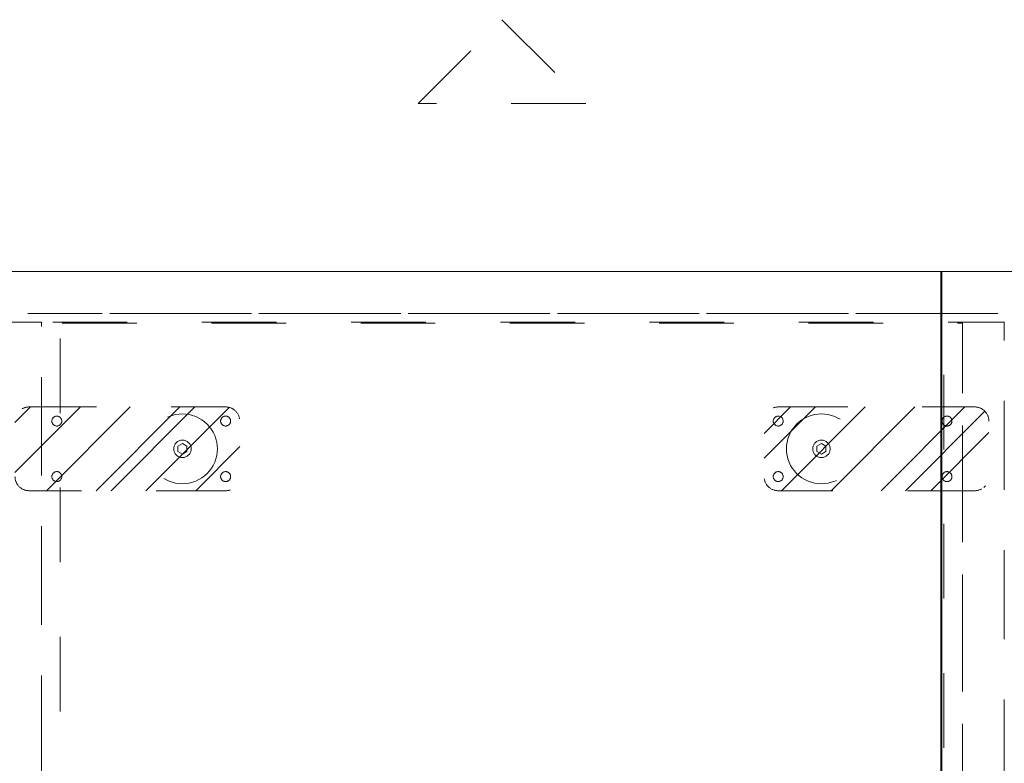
# Model space of a CAD drawing. Header units: inches. Extents: x -420 to -276, y -52 to 18.
# Tile 93 of 187: x -365 to -348, y 4 to 18. Entities that reach past the tile are written whole.
import ezdxf

# ---------------------------------------------------------------- set-up
doc = ezdxf.new("R2010")
doc.units = ezdxf.units.IN
doc.header["$LTSCALE"] = 32
doc.header["$MEASUREMENT"] = 0
doc.linetypes.add('Dash Style-1', pattern=[0.083328, 0.041656, -0.041672])
for name, color, linetype, lineweight in [('DashLine', 7, 'Dash Style-1', 13), ('DashLineFill', 7, 'Dash Style-1', 13), ('Drawing', 7, 'Continuous', 18), ('None', 7, 'Continuous', 18), ('SolidLine', 7, 'Continuous', 15)]:
    doc.layers.add(name, color=color, linetype=linetype, lineweight=lineweight)

# ---------------------------------------------------------------- blocks, each defined once
blk = doc.blocks.new('Group-60')
at = {"layer": 'SolidLine', "flags": 128}
blk.add_lwpolyline([(0, -30), (0, -2.559), (0.02, -2.559), (0.02, -30)], close=True, dxfattribs=at)
blk = doc.blocks.new('Group-62')
at = {"layer": 'DashLine', "flags": 128}
blk.add_lwpolyline([(0, -2.559), (69.764, -2.559), (69.764, -30), (0, -30)], close=True, dxfattribs=at)
at = {"layer": 'SolidLine', "flags": 128}
blk.add_lwpolyline([(0, -2.559), (69.764, -2.559), (69.764, -30), (0, -30)], close=True, dxfattribs=at)
at = {"layer": 'None'}
blk.add_blockref('Group-60', (0, 0), dxfattribs=at)
blk = doc.blocks.new('Group-64')
at = {"layer": 'None'}
blk.add_blockref('Group-62', (0, 0), dxfattribs=at)
blk = doc.blocks.new('SL Credenza Desk Top (2D)-3')
at = {"layer": 'None'}
blk.add_blockref('Group-64', (0, 0), dxfattribs=at)
at = {"layer": 'Drawing', "color": 0, "flags": 1}
for tag in ['Catalog', 'FinishGroup', 'Discount', 'Option1', 'Option2', 'Option3', 'Option4', 'Option5', 'Option6', 'Option7', 'Option8', 'Option9', 'Option10', 'Option11', 'Option12', 'Custom', 'Tag', 'Item1', 'Item2', 'Item3', 'Item4', 'Item5', 'Item6', 'Item7', 'Item8', 'Item9', 'Item10', 'Item11', 'Item12', 'Item13', 'Item14', 'Item15', 'Item16', 'Item17', 'Item18', 'Item19', 'Item20', 'Item21', 'Item22', 'Item23', 'Item24', 'Item25']:
    blk.add_attdef(tag, (-58.989, -0.437), '', height=0.00709, dxfattribs=at)
blk = doc.blocks.new('Low Storage Top 2 Grommets (2D)')
at = {"layer": 'SolidLine', "flags": 128}
blk.add_lwpolyline([(-17.992, 15), (17.992, 15), (17.992, -15), (-17.992, -15)], close=True, dxfattribs=at)
blk = doc.blocks.new('1BP8DW-Leveler (2D)')
at = {"layer": 'DashLine', "flags": 128}
for points in [[(0.625, 0), (0.622, -0.061), (0.613, -0.122), (0.598, -0.181), (0.577, -0.239), (0.551, -0.295), (0.52, -0.347), (0.483, -0.396), (0.442, -0.442), (0.396, -0.483), (0.347, -0.52), (0.295, -0.551), (0.239, -0.577), (0.181, -0.598), (0.122, -0.613), (0.061, -0.622), (0, -0.625), (-0.061, -0.622), (-0.122, -0.613), (-0.181, -0.598), (-0.239, -0.577), (-0.295, -0.551), (-0.347, -0.52), (-0.396, -0.483), (-0.442, -0.442), (-0.483, -0.396), (-0.52, -0.347), (-0.551, -0.295), (-0.577, -0.239), (-0.598, -0.181), (-0.613, -0.122), (-0.622, -0.061), (-0.625, 0), (-0.622, 0.061), (-0.613, 0.122), (-0.598, 0.181), (-0.577, 0.239), (-0.551, 0.295), (-0.52, 0.347), (-0.483, 0.396), (-0.442, 0.442), (-0.396, 0.483), (-0.347, 0.52), (-0.295, 0.551), (-0.239, 0.577), (-0.181, 0.598), (-0.122, 0.613), (-0.061, 0.622), (0, 0.625), (0.061, 0.622), (0.122, 0.613), (0.181, 0.598), (0.239, 0.577), (0.295, 0.551), (0.347, 0.52), (0.396, 0.483), (0.442, 0.442), (0.483, 0.396), (0.52, 0.347), (0.551, 0.295), (0.577, 0.239), (0.598, 0.181), (0.613, 0.122), (0.622, 0.061)], [(0, 0.156), (0.015, 0.155), (0.03, 0.153), (0.045, 0.15), (0.06, 0.144), (0.074, 0.138), (0.087, 0.13), (0.099, 0.121), (0.11, 0.11), (0.121, 0.099), (0.13, 0.087), (0.138, 0.074), (0.144, 0.06), (0.15, 0.045), (0.153, 0.03), (0.155, 0.015), (0.156, 0), (0.155, -0.015), (0.153, -0.03), (0.15, -0.045), (0.144, -0.06), (0.138, -0.074), (0.13, -0.087), (0.121, -0.099), (0.11, -0.11), (0.099, -0.121), (0.087, -0.13), (0.074, -0.138), (0.06, -0.144), (0.045, -0.15), (0.03, -0.153), (0.015, -0.155), (0, -0.156), (-0.015, -0.155), (-0.03, -0.153), (-0.045, -0.15), (-0.06, -0.144), (-0.074, -0.138), (-0.087, -0.13), (-0.099, -0.121), (-0.11, -0.11), (-0.121, -0.099), (-0.13, -0.087), (-0.138, -0.074), (-0.144, -0.06), (-0.15, -0.045), (-0.153, -0.03), (-0.155, -0.015), (-0.156, 0), (-0.155, 0.015), (-0.153, 0.03), (-0.15, 0.045), (-0.144, 0.06), (-0.138, 0.074), (-0.13, 0.087), (-0.121, 0.099), (-0.11, 0.11), (-0.099, 0.121), (-0.087, 0.13), (-0.074, 0.138), (-0.06, 0.144), (-0.045, 0.15), (-0.03, 0.153), (-0.015, 0.155)], [(0, 0.094), (-0.081, 0.047), (-0.081, -0.047), (0, -0.094), (0.081, -0.047), (0.081, 0.047)]]:
    blk.add_lwpolyline(points, close=True, dxfattribs=at)
blk = doc.blocks.new('Slate-LSVS-Leveler (2D)')
at = {"layer": 'DashLineFill', "linetype": 'Continuous', "lineweight": 13}
h = blk.add_hatch(dxfattribs=at)
h.set_pattern_fill('Steel', color=253, style=0, pattern_type=2)
h.set_pattern_definition([(45, (0, 0), (-1.613, 1.9357), []), (45, (-1.0608, 1.0608), (-0.47235, 0.41676), [])])
edge = h.paths.add_edge_path()
edge.add_arc((-2.74, -0.496), 0.252, 180, 270)
edge.add_line((-2.74, -0.748), (0.772, -0.748))
edge.add_arc((0.772, -0.496), 0.252, 270, 360)
edge.add_line((1.024, -0.496), (1.024, 0.496))
edge.add_arc((0.772, 0.496), 0.252, 0, 90)
edge.add_line((0.772, 0.748), (-2.74, 0.748))
edge.add_arc((-2.74, 0.496), 0.252, 90, 180)
edge.add_line((-2.992, 0.496), (-2.992, -0.496))
at = {"layer": 'DashLineFill', "flags": 128}
blk.add_lwpolyline([(-2.992, -0.496, 0.414214), (-2.74, -0.748), (0.772, -0.748, 0.414214), (1.024, -0.496), (1.024, 0.496, 0.414214), (0.772, 0.748), (-2.74, 0.748, 0.414214), (-2.992, 0.496)], format="xyb", close=True, dxfattribs=at)
at = {"layer": 'SolidLine', "flags": 128}
for points in [[(-2.244, 0.585), (-2.235, 0.584), (-2.227, 0.583), (-2.218, 0.581), (-2.21, 0.578), (-2.202, 0.574), (-2.195, 0.57), (-2.188, 0.565), (-2.181, 0.559), (-2.176, 0.552), (-2.17, 0.545), (-2.166, 0.538), (-2.162, 0.53), (-2.159, 0.522), (-2.157, 0.513), (-2.156, 0.505), (-2.156, 0.496), (-2.156, 0.487), (-2.157, 0.479), (-2.159, 0.47), (-2.162, 0.462), (-2.166, 0.454), (-2.17, 0.447), (-2.176, 0.44), (-2.181, 0.433), (-2.188, 0.428), (-2.195, 0.422), (-2.202, 0.418), (-2.21, 0.414), (-2.218, 0.411), (-2.227, 0.409), (-2.235, 0.408), (-2.244, 0.407), (-2.253, 0.408), (-2.261, 0.409), (-2.27, 0.411), (-2.278, 0.414), (-2.286, 0.418), (-2.293, 0.422), (-2.3, 0.428), (-2.307, 0.433), (-2.313, 0.44), (-2.318, 0.447), (-2.322, 0.454), (-2.326, 0.462), (-2.329, 0.47), (-2.331, 0.479), (-2.332, 0.487), (-2.333, 0.496), (-2.332, 0.505), (-2.331, 0.513), (-2.329, 0.522), (-2.326, 0.53), (-2.322, 0.538), (-2.318, 0.545), (-2.313, 0.552), (-2.307, 0.559), (-2.3, 0.565), (-2.293, 0.57), (-2.286, 0.574), (-2.278, 0.578), (-2.27, 0.581), (-2.261, 0.583), (-2.253, 0.584)], [(0.772, 0.585), (0.78, 0.584), (0.789, 0.583), (0.797, 0.581), (0.806, 0.578), (0.813, 0.574), (0.821, 0.57), (0.828, 0.565), (0.834, 0.559), (0.84, 0.552), (0.845, 0.545), (0.85, 0.538), (0.853, 0.53), (0.856, 0.522), (0.859, 0.513), (0.86, 0.505), (0.86, 0.496), (0.86, 0.487), (0.859, 0.479), (0.856, 0.47), (0.853, 0.462), (0.85, 0.454), (0.845, 0.447), (0.84, 0.44), (0.834, 0.433), (0.828, 0.428), (0.821, 0.422), (0.813, 0.418), (0.806, 0.414), (0.797, 0.411), (0.789, 0.409), (0.78, 0.408), (0.772, 0.407), (0.763, 0.408), (0.754, 0.409), (0.746, 0.411), (0.738, 0.414), (0.73, 0.418), (0.722, 0.422), (0.715, 0.428), (0.709, 0.433), (0.703, 0.44), (0.698, 0.447), (0.694, 0.454), (0.69, 0.462), (0.687, 0.47), (0.685, 0.479), (0.683, 0.487), (0.683, 0.496), (0.683, 0.505), (0.685, 0.513), (0.687, 0.522), (0.69, 0.53), (0.694, 0.538), (0.698, 0.545), (0.703, 0.552), (0.709, 0.559), (0.715, 0.565), (0.722, 0.57), (0.73, 0.574), (0.738, 0.578), (0.746, 0.581), (0.754, 0.583), (0.763, 0.584)], [(-2.244, -0.407), (-2.235, -0.408), (-2.227, -0.409), (-2.218, -0.411), (-2.21, -0.414), (-2.202, -0.418), (-2.195, -0.422), (-2.188, -0.428), (-2.181, -0.433), (-2.176, -0.44), (-2.17, -0.447), (-2.166, -0.454), (-2.162, -0.462), (-2.159, -0.47), (-2.157, -0.479), (-2.156, -0.487), (-2.156, -0.496), (-2.156, -0.505), (-2.157, -0.513), (-2.159, -0.522), (-2.162, -0.53), (-2.166, -0.538), (-2.17, -0.545), (-2.176, -0.552), (-2.181, -0.559), (-2.188, -0.565), (-2.195, -0.57), (-2.202, -0.574), (-2.21, -0.578), (-2.218, -0.581), (-2.227, -0.583), (-2.235, -0.584), (-2.244, -0.585), (-2.253, -0.584), (-2.261, -0.583), (-2.27, -0.581), (-2.278, -0.578), (-2.286, -0.574), (-2.293, -0.57), (-2.3, -0.565), (-2.307, -0.559), (-2.313, -0.552), (-2.318, -0.545), (-2.322, -0.538), (-2.326, -0.53), (-2.329, -0.522), (-2.331, -0.513), (-2.332, -0.505), (-2.333, -0.496), (-2.332, -0.487), (-2.331, -0.479), (-2.329, -0.47), (-2.326, -0.462), (-2.322, -0.454), (-2.318, -0.447), (-2.313, -0.44), (-2.307, -0.433), (-2.3, -0.428), (-2.293, -0.422), (-2.286, -0.418), (-2.278, -0.414), (-2.27, -0.411), (-2.261, -0.409), (-2.253, -0.408)], [(0.772, -0.407), (0.78, -0.408), (0.789, -0.409), (0.797, -0.411), (0.806, -0.414), (0.813, -0.418), (0.821, -0.422), (0.828, -0.428), (0.834, -0.433), (0.84, -0.44), (0.845, -0.447), (0.85, -0.454), (0.853, -0.462), (0.856, -0.47), (0.859, -0.479), (0.86, -0.487), (0.86, -0.496), (0.86, -0.505), (0.859, -0.513), (0.856, -0.522), (0.853, -0.53), (0.85, -0.538), (0.845, -0.545), (0.84, -0.552), (0.834, -0.559), (0.828, -0.565), (0.821, -0.57), (0.813, -0.574), (0.806, -0.578), (0.797, -0.581), (0.789, -0.583), (0.78, -0.584), (0.772, -0.585), (0.763, -0.584), (0.754, -0.583), (0.746, -0.581), (0.738, -0.578), (0.73, -0.574), (0.722, -0.57), (0.715, -0.565), (0.709, -0.559), (0.703, -0.552), (0.698, -0.545), (0.694, -0.538), (0.69, -0.53), (0.687, -0.522), (0.685, -0.513), (0.683, -0.505), (0.683, -0.496), (0.683, -0.487), (0.685, -0.479), (0.687, -0.47), (0.69, -0.462), (0.694, -0.454), (0.698, -0.447), (0.703, -0.44), (0.709, -0.433), (0.715, -0.428), (0.722, -0.422), (0.73, -0.418), (0.738, -0.414), (0.746, -0.411), (0.754, -0.409), (0.763, -0.408)]]:
    blk.add_lwpolyline(points, close=True, dxfattribs=at)
at = {"layer": 'DashLine', "color": 7}
blk.add_blockref('1BP8DW-Leveler (2D)', (0, 0), dxfattribs=at)
blk = doc.blocks.new('Group-79')
at = {"layer": 'DashLine', "flags": 128}
blk.add_lwpolyline([(1.083, -11.26), (16.87, -11.26), (16.87, -29.252), (1.083, -29.252)], close=True, dxfattribs=at)
blk = doc.blocks.new('Group-80')
at = {"layer": 'DashLine', "flags": 128}
blk.add_lwpolyline([(1.083, -11.26), (16.87, -11.26), (16.87, -29.252), (1.083, -29.252)], close=True, dxfattribs=at)
blk = doc.blocks.new('Group-81')
at = {"layer": 'DashLine'}
for p, q in [((7.476, -33), (10.476, -33)), ((8.976, -34.5), (7.476, -33)), ((10.476, -33), (8.976, -34.5))]:
    blk.add_line(p, q, dxfattribs=at)
at = {"layer": 'DashLine', "flags": 128}
for points in [[(0, 0), (0.748, 0), (0.748, -29.094), (0, -29.094)], [(0, 0), (17.953, 0), (17.953, -29.094), (0, -29.094)], [(17.205, 0), (17.953, 0), (17.953, -29.094), (17.205, -29.094)], [(0.748, -11.24), (17.205, -11.24), (17.205, -29.075), (0.748, -29.075)], [(0.118, -29.252), (17.835, -29.252), (17.835, -30), (0.118, -30)]]:
    blk.add_lwpolyline(points, close=True, dxfattribs=at)
at = {"layer": 'None'}
for name in ['Group-79', 'Group-80']:
    blk.add_blockref(name, (0, 0), dxfattribs=at)
at = {"layer": 'None', "color": 7}
blk.add_blockref('Slate-LSVS-Leveler (2D)', (3.268, -26.831), dxfattribs=at)
at = {"layer": 'None', "color": 7, "rotation": 180}
blk.add_blockref('Slate-LSVS-Leveler (2D)', (14.685, -26.831), dxfattribs=at)
blk = doc.blocks.new('Group-82')
at = {"layer": 'None'}
blk.add_blockref('Group-81', (0, 0), dxfattribs=at)
blk = doc.blocks.new('SL Low Storage (2D)-3')
at = {"layer": 'None'}
blk.add_blockref('Group-82', (0, 0), dxfattribs=at)
at = {"layer": 'Drawing', "color": 0, "flags": 1}
for tag in ['Catalog', 'Custom', 'Tag', 'Option1', 'Option2', 'Option3', 'Option4', 'Option5', 'Option6', 'Option7', 'Option8', 'Option9', 'Option10', 'Option11', 'Option12', 'FinishGroup', 'Discount', 'Item1', 'Item2', 'Item3', 'Item4', 'Item5', 'Item6', 'Item7', 'Item8', 'Item9', 'Item10', 'Item11', 'Item12', 'Item13', 'Item14', 'Item15', 'Item16', 'Item17', 'Item18', 'Item19', 'Item20', 'Item21', 'Item22', 'Item23', 'Item24', 'Item25']:
    blk.add_attdef(tag, (-6.064, -2.023), '', height=0.00709, dxfattribs=at)

msp = doc.modelspace()

# ---------------------------------------------------------------- block references
at = {"layer": 'Drawing', "rotation": 180}
msp.add_blockref('SL Credenza Desk Top (2D)-3', (-348.685, -17), dxfattribs=at)

# ---------------------------------------------------------------- next in the draw order: block references
msp.add_blockref('SL Low Storage (2D)-3', (-347.571, -17), dxfattribs=at)
at = {"layer": 'Drawing', "color": 7, "rotation": 180}
msp.add_blockref('Low Storage Top 2 Grommets (2D)', (-347.547, -2), dxfattribs=at)

doc.saveas('drawing.dxf')
